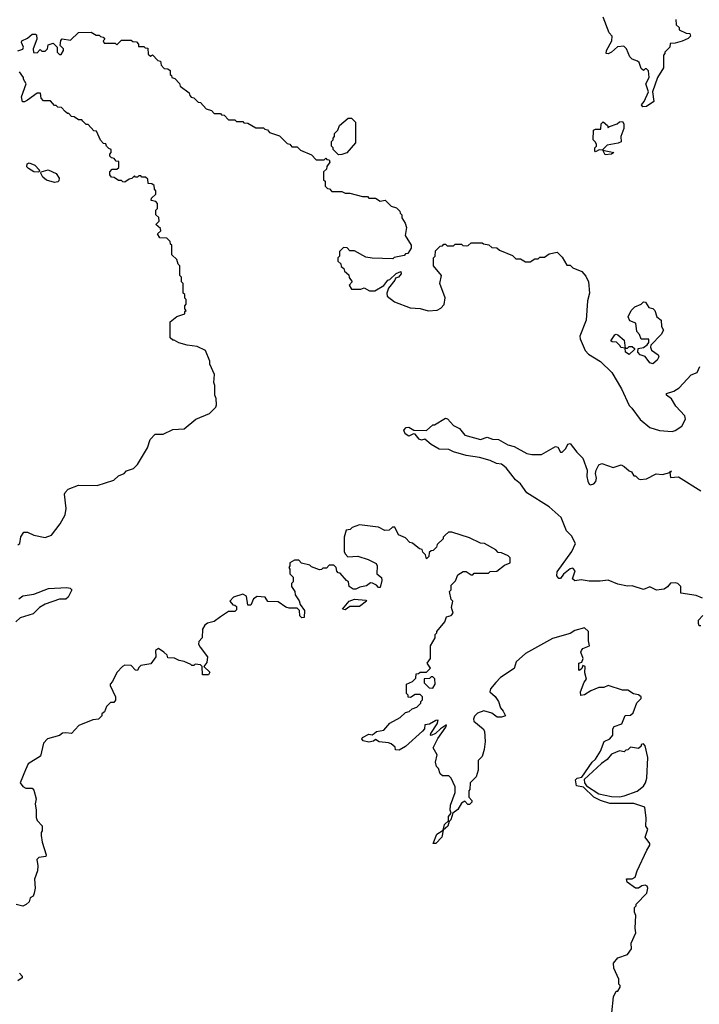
# Model space of a CAD drawing. Extents: x 2348354 to 2479840, y 460476 to 613653.
# Tile 233 of 256: x 2427156 to 2431415, y 558258 to 564428. Entities that reach past the tile are written whole.
import ezdxf

# ---------------------------------------------------------------- set-up
doc = ezdxf.new("R2010")
doc.units = 0

msp = doc.modelspace()

# ---------------------------------------------------------------- linework, layer by layer
at = {"layer": '0CON05XD'}
for points in [[(2431268.3, 564428.3), (2431270, 564395), (2431288.3, 564378.3), (2431290, 564365), (2431333, 564343), (2431355, 564340), (2431360, 564325), (2431345, 564310), (2431307, 564293), (2431265, 564280), (2431231.7, 564278.3), (2431230, 564255), (2431200, 564225), (2431200, 564215), (2431190, 564205), (2431190, 564125), (2431153.3, 564065), (2431122.5, 563975), (2431130, 563915), (2431085, 563883.3), (2431062.3, 563882.3), (2431052.5, 563895), (2431070, 563915), (2431097.5, 563975), (2431080, 564025), (2431101.2, 564065), (2431096.1, 564106.1), (2431085, 564120), (2431075, 564120), (2431065, 564110), (2431051.7, 564121.7), (2431038.3, 564158.3), (2431028.3, 564168.3), (2430995, 564180), (2430980, 564195), (2430960, 564245), (2430941.7, 564261.7), (2430902.7, 564257.3), (2430865, 564223.8), (2430845, 564214), (2430832.5, 564215), (2430833.8, 564235), (2430867.5, 564295), (2430870, 564325), (2430850, 564345), (2430813, 564443)], [(2427145, 564232.5), (2427175, 564242.5), (2427180, 564255), (2427167.5, 564285), (2427170, 564295), (2427205, 564312.5), (2427233.9, 564336.1), (2427255, 564337.5), (2427261.7, 564331.7), (2427262.5, 564305), (2427240, 564245), (2427241.7, 564221.7), (2427265, 564220), (2427285, 564240), (2427295, 564230), (2427315, 564230), (2427330, 564245), (2427335, 564270), (2427365, 564280), (2427390, 564255), (2427390, 564225), (2427405, 564210), (2427415, 564210), (2427430, 564235), (2427430, 564245), (2427410, 564265), (2427413, 564297), (2427421.7, 564308.3), (2427475, 564300), (2427525, 564347.5), (2427605, 564350), (2427635, 564330), (2427655, 564330), (2427661.7, 564321.7), (2427678.3, 564318.3), (2427690, 564305), (2427680, 564295), (2427685, 564280), (2427755, 564280), (2427765, 564270), (2427795, 564300), (2427855, 564300), (2427865, 564290), (2427888.3, 564288.3), (2427900, 564275), (2427900, 564260), (2427935, 564260), (2427941.7, 564251.7), (2427958.3, 564248.3), (2427961.7, 564211.7), (2427975, 564200), (2427988.3, 564208.3), (2428021.7, 564171.7), (2428038.3, 564168.3), (2428041.7, 564141.7), (2428061.7, 564121.7), (2428085, 564120), (2428098.3, 564108.3), (2428100, 564085), (2428108.3, 564078.3), (2428110, 564065)], [(2427143.9, 561136.1), (2427157.5, 561145), (2427163.6, 561186.4), (2427183, 561217), (2427205, 561217.5), (2427245, 561197.5), (2427315, 561183.3), (2427355, 561197.5), (2427410.7, 561269.3), (2427440, 561325), (2427447.5, 561365), (2427437.5, 561455), (2427440, 561465), (2427460, 561485), (2427525, 561510), (2427641.7, 561508.3), (2427747, 561543), (2427775, 561570), (2427810, 561585), (2427825, 561600), (2427870, 561615), (2427895, 561640), (2427957.5, 561745), (2427973, 561797), (2428005, 561830), (2428055, 561830), (2428115, 561860), (2428187, 561863), (2428260, 561925), (2428345, 561960), (2428385, 562000), (2428390, 562015), (2428387.5, 562055), (2428380, 562075), (2428380, 562135), (2428372.5, 562155), (2428377.5, 562205), (2428348.3, 562268.3), (2428347, 562287), (2428320, 562355), (2428269.3, 562379.3), (2428205, 562387.5), (2428153, 562403), (2428125, 562420), (2428115, 562420), (2428100, 562435), (2428100, 562535), (2428141.7, 562568.3), (2428190, 562585), (2428191.7, 562598.3), (2428200, 562605), (2428190, 562615), (2428190, 562635), (2428200, 562645), (2428200, 562675), (2428191.7, 562681.7), (2428190, 562705), (2428180, 562715), (2428180, 562775), (2428170, 562785), (2428170, 562815), (2428160, 562825), (2428160, 562885), (2428150, 562895), (2428140, 562925), (2428110, 562955), (2428110, 563015), (2428101.7, 563021.7), (2428098.3, 563038.3), (2428078.3, 563058.3), (2428035, 563060), (2428020, 563085), (2428040, 563105), (2428038.3, 563118.3), (2428010, 563145), (2428030, 563165), (2428028.3, 563188.3), (2428010, 563205), (2428010, 563235), (2428020, 563245), (2428020, 563275), (2428008.3, 563288.3), (2427980, 563295), (2427981.7, 563308.3), (2428010, 563335), (2428010, 563355), (2428000, 563365), (2427998.3, 563388.3), (2427985, 563400), (2427961.7, 563401.7), (2427958.3, 563428.3), (2427945, 563440), (2427921.7, 563441.7), (2427915, 563450), (2427901.7, 563448.3), (2427895, 563440), (2427881.7, 563441.7), (2427875, 563450), (2427858.3, 563431.7), (2427841.7, 563428.3), (2427815, 563410), (2427801.7, 563411.7), (2427795, 563420), (2427775, 563420), (2427748.3, 563438.3), (2427731.7, 563441.7), (2427720, 563455), (2427720, 563475), (2427735, 563490), (2427765, 563490), (2427778.3, 563501.7), (2427778.3, 563538.3), (2427761.7, 563541.7), (2427748.3, 563558.3), (2427731.7, 563561.7), (2427721.7, 563571.7), (2427720, 563585), (2427730, 563595), (2427730, 563615), (2427715, 563620), (2427700, 563635), (2427695, 563650), (2427681.7, 563651.7), (2427661.7, 563671.7), (2427638.3, 563728.3), (2427621.7, 563731.7), (2427585, 563770), (2427571.7, 563771.7), (2427551.7, 563791.7), (2427545, 563800), (2427525, 563800), (2427498.3, 563818.3), (2427481.7, 563821.7), (2427465, 563840), (2427455, 563840), (2427441.7, 563851.7), (2427418.3, 563878.3), (2427395, 563880), (2427385, 563890), (2427375, 563890), (2427348.3, 563918.3), (2427305, 563920), (2427290, 563935), (2427287, 563967), (2427265, 563967.5), (2427205, 563922.5), (2427187, 563913), (2427173.6, 563913.6), (2427167.5, 563945), (2427197.5, 564025), (2427180, 564055), (2427180, 564065), (2427155, 564100)], [(2428110, 564065), (2428128.3, 564058.3), (2428158.3, 564028.3), (2428161.7, 564011.7), (2428218.3, 563968.3), (2428221.7, 563951.7), (2428231.7, 563941.7), (2428248.3, 563938.3), (2428275, 563910), (2428288.3, 563908.3), (2428325, 563870), (2428358.3, 563858.3), (2428375, 563840), (2428415, 563840), (2428421.7, 563831.7), (2428438.3, 563828.3), (2428465, 563800), (2428505, 563800), (2428515, 563790), (2428555, 563790), (2428561.7, 563781.7), (2428585, 563780), (2428635, 563750), (2428685, 563750), (2428691.7, 563741.7), (2428708.3, 563738.3), (2428721.7, 563721.7), (2428785, 563700), (2428831.7, 563651.7), (2428848.3, 563648.3), (2428861.7, 563631.7), (2428895, 563630), (2428915, 563610), (2428985, 563580), (2429015, 563550), (2429065, 563550), (2429075, 563560), (2429081.7, 563551.7), (2429095, 563550), (2429100, 563535), (2429081.7, 563508.3), (2429078.3, 563491.7), (2429060, 563475), (2429060, 563425), (2429070, 563415), (2429070, 563385), (2429085, 563370), (2429098.3, 563368.3), (2429111.7, 563351.7), (2429175, 563350), (2429195, 563340), (2429225, 563340), (2429305, 563320), (2429335, 563320), (2429345, 563310), (2429385, 563310), (2429415, 563290), (2429447, 563297), (2429485, 563260), (2429518.3, 563248.3), (2429538.3, 563228.3), (2429540, 563215), (2429550, 563205), (2429550, 563185), (2429571.7, 563151.7), (2429580, 563125), (2429572.5, 563075), (2429610, 563015), (2429610, 562995), (2429588.3, 562961.7), (2429575, 562960), (2429565, 562950), (2429503, 562937), (2429495, 562930), (2429365, 562932.5), (2429325, 562940), (2429255, 562980), (2429225, 562980), (2429208.3, 562998.3), (2429185, 563000), (2429160, 562975), (2429160, 562945), (2429150, 562935), (2429150, 562915), (2429168.3, 562898.3), (2429171.7, 562881.7), (2429188.3, 562868.3), (2429191.7, 562851.7), (2429218.3, 562828.3), (2429221.7, 562811.7), (2429240, 562785), (2429220, 562765), (2429235, 562740), (2429295, 562740), (2429315, 562747.5), (2429348.3, 562728.3), (2429381.7, 562728.3), (2429438.3, 562761.7), (2429463.6, 562796.4), (2429475, 562800), (2429515, 562837.5), (2429545, 562850), (2429547.5, 562835), (2429530, 562815), (2429511.7, 562808.3), (2429507.5, 562795), (2429467.5, 562745), (2429457.5, 562715), (2429460, 562695), (2429505, 562660), (2429603, 562623), (2429665, 562617.5), (2429715, 562602.5), (2429771.7, 562608.3), (2429795, 562620), (2429817, 562643), (2429822.5, 562685), (2429790, 562775), (2429800, 562825), (2429750, 562885), (2429750, 562935), (2429760, 562945), (2429761.7, 562978.3), (2429791.7, 563008.3), (2429805, 563010), (2429815, 563020), (2429825, 563020), (2429835, 563010), (2429875, 563010), (2429885, 563020), (2429925, 563020), (2429933, 563013), (2429955, 563010), (2429967, 563013), (2429985, 563030), (2430055, 563030), (2430063, 563023), (2430097, 563017), (2430115, 563000), (2430147, 562997), (2430163, 562983), (2430245, 562950), (2430265, 562930), (2430295, 562930), (2430325, 562910), (2430355, 562910), (2430385, 562930), (2430405, 562930), (2430415, 562940), (2430445, 562940), (2430475, 562960), (2430525, 562970), (2430555, 562940), (2430585, 562890), (2430605, 562890), (2430623, 562873), (2430680, 562850), (2430705, 562820), (2430720, 562785), (2430726.7, 562715), (2430713.8, 562665), (2430706.2, 562545), (2430667.5, 562445), (2430668.3, 562428.3), (2430700, 562355), (2430721.7, 562331.7), (2430796.4, 562286.4), (2430866.4, 562216.4), (2430927.5, 562115), (2430975, 562010), (2430993, 561993), (2431045, 561922.5), (2431105, 561873.3), (2431165, 561852.5), (2431245, 561847.5), (2431265, 561853.3)], [(2429155, 563580), (2429120, 563615), (2429120, 563625), (2429110, 563635), (2429110, 563665), (2429120, 563675), (2429120, 563685), (2429130, 563695), (2429130, 563715), (2429150, 563735), (2429160, 563765), (2429215, 563810), (2429235, 563810), (2429260, 563785), (2429260, 563655), (2429206.4, 563593.6), (2429175, 563582.5), (2429155, 563580)], [(2430825, 563580), (2430810, 563610), (2430788.3, 563611.7), (2430765, 563600), (2430760, 563605), (2430760, 563625), (2430770, 563635), (2430770, 563645), (2430765, 563660), (2430750, 563675), (2430752.5, 563735), (2430765, 563742.5), (2430798.3, 563741.7), (2430800, 563775), (2430813, 563787), (2430840, 563765), (2430845, 563750), (2430851.7, 563758.3), (2430900, 563775), (2430915, 563787.5), (2430935, 563790), (2430942.5, 563775), (2430943.3, 563745), (2430923.3, 563695), (2430925, 563662.5), (2430906.4, 563653.6), (2430838.3, 563641.7), (2430810, 563615), (2430810, 563610), (2430880, 563595), (2430865, 563584), (2430825, 563580)], [(2427275, 563472.5), (2427245, 563474), (2427211.2, 563495), (2427200.8, 563505), (2427202, 563525), (2427215, 563530), (2427250, 563515), (2427280, 563485), (2427275, 563472.5)], [(2427375, 563407.5), (2427323, 563423), (2427301.2, 563441.2), (2427287.5, 563465), (2427290, 563475), (2427335, 563487.1), (2427383.8, 563463.8), (2427402.5, 563435), (2427402, 563418), (2427395, 563412), (2427375, 563407.5)], [(2431125, 562272), (2431105, 562278), (2431075, 562317.5), (2431045, 562327.5), (2431030, 562345), (2431031.7, 562368.3), (2431066.4, 562373.6), (2431089.3, 562390.7), (2431100, 562405), (2431100, 562425), (2431050, 562425), (2431040, 562455), (2431023, 562473), (2431017.5, 562525), (2430980.7, 562540.7), (2430970, 562565), (2430987.5, 562605), (2431011.7, 562628.3), (2431050, 562645), (2431065, 562660), (2431078.3, 562658.3), (2431100, 562625), (2431125, 562617.5), (2431137.5, 562605), (2431150, 562565), (2431176.7, 562545), (2431177.5, 562505), (2431191.7, 562481.7), (2431176.7, 562455), (2431112.5, 562387.5), (2431110, 562375), (2431116.4, 562356.4), (2431157, 562327), (2431162, 562315), (2431152, 562295), (2431125, 562272)], [(2430975, 562330), (2430952.5, 562345), (2430950, 562370), (2430923, 562373), (2430920, 562385), (2430897, 562407), (2430868.3, 562408.3), (2430860, 562415), (2430885, 562452.5), (2430895, 562456.7), (2430905, 562452.5), (2430945, 562420), (2430950, 562370), (2430965, 562370), (2430975, 562380), (2430995, 562380), (2431008.3, 562368.3), (2431008.3, 562361.7), (2430975, 562330)], [(2431265, 561853.3), (2431305, 561880), (2431328.8, 561925), (2431323.8, 561945), (2431268.8, 562005), (2431241.7, 562051.7), (2431210, 562075), (2431210, 562085), (2431255, 562100), (2431289.1, 562120.9), (2431365, 562203.3), (2431402.5, 562217.5), (2431418.8, 562255)], [(2431435, 560803.8), (2431395, 560820), (2431300, 560835), (2431300, 560875), (2431280, 560895), (2431265, 560900), (2431235, 560896.7), (2431216.4, 560873.6), (2431195, 560860), (2431146.1, 560853.9), (2431105, 560873.3), (2431065, 560858), (2430995, 560880), (2430965, 560878), (2430905, 560890), (2430845, 560916.2), (2430795, 560910), (2430725, 560910), (2430675, 560917.5), (2430635, 560912.5), (2430620, 560925), (2430636.7, 560975), (2430621.7, 560991.7), (2430605, 560986.7), (2430565, 560953.3), (2430545, 560926.7), (2430535, 560926.2), (2430523.4, 560943.4), (2430525, 560968.6), (2430616.2, 561095), (2430640, 561145), (2430615, 561193.3), (2430583.8, 561225), (2430549.4, 561309.4), (2430475, 561375.6), (2430333.5, 561463.5), (2430295, 561518.8), (2430264.3, 561544.3), (2430205, 561620), (2430175, 561642), (2430145, 561647.1), (2430105, 561666.5), (2430037.5, 561685), (2429955, 561696.5), (2429875, 561719.2), (2429845, 561734), (2429785, 561737.1), (2429735.5, 561765.5), (2429695, 561800), (2429675, 561793.3), (2429659.5, 561799.5), (2429635, 561830), (2429625, 561832.5), (2429595, 561818.8), (2429572.5, 561832.5), (2429564, 561855), (2429577.5, 561872.5), (2429595, 561874.2), (2429626.4, 561856.4), (2429706.4, 561853.6), (2429745, 561890), (2429755, 561890), (2429825, 561930), (2429836.4, 561926.4), (2429873.8, 561883.8), (2429912.5, 561865), (2429945, 561823.3), (2430045, 561798), (2430085, 561811.2), (2430119.5, 561799.5), (2430157.7, 561797.7), (2430215, 561763.3), (2430255, 561753.3), (2430335, 561710), (2430365, 561702.5), (2430427, 561703), (2430515, 561752.5), (2430529.3, 561749.3), (2430545, 561717.5), (2430555, 561716.7), (2430578.8, 561741.2), (2430591.2, 561768.8), (2430605, 561772.5), (2430647, 561717), (2430685, 561680), (2430712, 561605), (2430710, 561565), (2430716.2, 561535), (2430725, 561517.5), (2430734, 561514), (2430755, 561520), (2430765.9, 561534.1), (2430770, 561555), (2430764.2, 561585), (2430769.2, 561605), (2430785, 561637.5), (2430805, 561647.5), (2430875, 561621.2), (2430925, 561637.5), (2430945, 561627.5), (2430975, 561600), (2430990, 561595), (2431005, 561570), (2431015, 561570), (2431035, 561550), (2431045, 561547.5), (2431085, 561551.2), (2431145, 561582.5), (2431185, 561577.5), (2431230, 561590), (2431235, 561600), (2431240, 561595), (2431230, 561590), (2431235, 561560), (2431285, 561563.3), (2431425, 561476)], [(2430867.5, 558205), (2430877.5, 558305), (2430895, 558340), (2430905, 558340), (2430920, 558365), (2430920, 558375), (2430910, 558385), (2430910, 558415), (2430880, 558485), (2430877.5, 558515), (2430905, 558550), (2430965, 558570), (2430990, 558605), (2430988.3, 558641.7), (2431017.5, 558705), (2431012.5, 558735), (2431017.5, 558815), (2431010, 558835), (2431010, 558865), (2431020, 558875), (2431020, 558885), (2431086.1, 558953.9), (2431093.3, 558985), (2431088, 558998), (2431075, 559003.8), (2431055, 559001.2), (2431035, 558986.2), (2431015, 558986.2), (2430963.6, 559023.6), (2430960, 559045), (2430995, 559043.3), (2431013.3, 559055), (2431026, 559095), (2431086.4, 559223.6), (2431106.2, 559255), (2431106.2, 559265), (2431076, 559305), (2431092.5, 559355), (2431081.2, 559375), (2431082.5, 559425), (2431073, 559493), (2431005, 559517.1), (2430855, 559517.1), (2430796.7, 559535), (2430755, 559556), (2430689.2, 559619.2), (2430645, 559627.5), (2430640, 559665), (2430650, 559675), (2430679.3, 559680.7), (2430743.8, 559775), (2430765.6, 559794.4), (2430796.2, 559845), (2430820, 559905), (2430855, 559922.5), (2430872.5, 559945), (2430872.5, 559985), (2430880.7, 559999.3), (2430930, 560015), (2430951.7, 560068.3), (2430985, 560070), (2431000, 560085), (2431023.3, 560146.7), (2431050, 560175), (2431050, 560185), (2431035, 560197.5), (2431003, 560203), (2430966.4, 560226.4), (2430935, 560226.7), (2430845, 560256.2), (2430816.4, 560243.6), (2430785, 560243.8), (2430735, 560223.3), (2430695, 560196.7), (2430672.5, 560192.5), (2430670, 560215), (2430693, 560277), (2430707.5, 560295), (2430697.5, 560335), (2430700, 560375), (2430685, 560380), (2430678.3, 560361.7), (2430665, 560350), (2430660, 560355), (2430660, 560395), (2430678.3, 560401.7), (2430687.5, 560425), (2430673.3, 560465), (2430676.7, 560475), (2430685, 560487.5), (2430727.5, 560505), (2430720, 560535), (2430720, 560595), (2430695, 560617.5), (2430635, 560600), (2430605, 560582.5), (2430495, 560550), (2430325, 560456.7), (2430267.5, 560405), (2430255, 560362.5), (2430170, 560305), (2430140, 560275), (2430107.5, 560235), (2430103.3, 560215), (2430136.4, 560186.4), (2430157.5, 560155), (2430170, 560115), (2430186.7, 560095), (2430200, 560065), (2430175, 560057.5), (2430148.3, 560058.3), (2430115, 560082.5), (2430065, 560097.5), (2430025, 560082.5), (2430006.4, 560063.6), (2430000, 560045), (2430002.7, 560032.7), (2430060, 559985), (2430069.3, 559969.3), (2430072.5, 559905), (2430067.5, 559855), (2430055, 559810), (2430030, 559785), (2430030, 559725), (2430017, 559683), (2429980, 559645), (2429977.5, 559605), (2429970, 559595), (2429970, 559555), (2429990, 559535), (2429990, 559525), (2429975, 559510), (2429965, 559510), (2429945, 559530), (2429925, 559517.5), (2429901.2, 559478.8), (2429870, 559455), (2429857.5, 559415), (2429847, 559403), (2429838.8, 559375), (2429810, 559350), (2429801.4, 559305), (2429765, 559266.7), (2429747.5, 559265), (2429770.8, 559325), (2429810, 559350), (2429818.8, 559385), (2429842.5, 559407.5), (2429843.8, 559435), (2429860, 559455), (2429854, 559474), (2429855.7, 559505), (2429886.2, 559585), (2429885, 559620), (2429860, 559675), (2429845, 559690), (2429805, 559690), (2429791.7, 559701.7), (2429780, 559735), (2429768.3, 559748.3), (2429762.5, 559775), (2429771.7, 559821.7), (2429746.7, 559865), (2429775.9, 559924.1), (2429827.5, 559995), (2429830, 560010), (2429792.5, 559985), (2429762.5, 559955), (2429735, 559942.5), (2429730, 559945), (2429733.3, 559955), (2429773.3, 560015), (2429778.3, 560038.3), (2429765, 560036.7), (2429725, 560013.3), (2429695, 560010), (2429693.3, 559985), (2429679.7, 559970.3), (2429575, 559872.5), (2429535, 559850), (2429511.7, 559851.7), (2429508.3, 559868.3), (2429485, 559890), (2429467, 559897), (2429408.3, 559901.7), (2429385, 559917.5), (2429372.5, 559907.5), (2429345, 559900), (2429309.3, 559909.3), (2429300.7, 559920.7), (2429305, 559930), (2429345, 559950), (2429365, 559946.7), (2429376.7, 559955), (2429392, 559968), (2429437.5, 559975), (2429475, 560020), (2429540, 560055), (2429573, 560087), (2429597, 560093), (2429615, 560110), (2429645, 560120), (2429670, 560145), (2429670, 560155), (2429680, 560165), (2429680, 560185), (2429665, 560200), (2429635, 560200), (2429605, 560180), (2429591.7, 560181.7), (2429590, 560195), (2429580, 560205), (2429580, 560265), (2429618.3, 560281.7), (2429638.3, 560301.7), (2429641.7, 560328.3), (2429655, 560330), (2429665, 560340), (2429705, 560340), (2429730, 560365), (2429710, 560395), (2429730, 560425), (2429730, 560505), (2429760, 560555), (2429760, 560575), (2429770, 560585), (2429770, 560595), (2429820, 560655), (2429830, 560685), (2429860, 560695), (2429871.7, 560708.3), (2429862.5, 560745), (2429870, 560785), (2429860, 560795), (2429850, 560845), (2429860, 560855), (2429860, 560885), (2429888.3, 560911.7), (2429901.7, 560948.3), (2429935, 560970), (2429955, 560970), (2429985, 560950), (2429995, 560950), (2430005, 560960), (2430095, 560960), (2430105, 560970), (2430147, 560973), (2430195, 561010), (2430230, 561025), (2430230, 561055), (2430218.3, 561068.3), (2430175, 561087.5), (2430155, 561090), (2430140, 561105), (2430070, 561145), (2430045, 561147.5), (2429975, 561180), (2429865, 561217.5), (2429843, 561217), (2429821.7, 561198.3), (2429810, 561185), (2429810, 561175), (2429771.7, 561138.3), (2429768.3, 561121.7), (2429748.3, 561101.7), (2429735, 561100), (2429721.7, 561088.3), (2429720, 561065), (2429705, 561050), (2429700, 561075), (2429681.7, 561091.7), (2429678.3, 561108.3), (2429661.7, 561111.7), (2429618.3, 561148.3), (2429601.7, 561151.7), (2429575, 561180), (2429530.7, 561200.7), (2429507, 561247), (2429493, 561247), (2429471.7, 561228.3), (2429445, 561227.5), (2429405, 561247.5), (2429385, 561250), (2429285, 561262.5), (2429240, 561245), (2429227, 561233), (2429201.7, 561228.3), (2429190, 561185), (2429190, 561095), (2429195, 561080), (2429212.5, 561062.5), (2429275, 561066.7), (2429340, 561045), (2429390, 561020), (2429396, 561006), (2429393.3, 560955), (2429423.3, 560933.3), (2429425.9, 560914.1), (2429415, 560870), (2429405, 560870), (2429392.5, 560885), (2429367.7, 560897.7), (2429355, 560898.8), (2429328.8, 560881.2), (2429287.5, 560872.5), (2429261.7, 560858.3), (2429245, 560860), (2429220, 560875), (2429217.5, 560905), (2429203.6, 560913.6), (2429165, 560960), (2429151.7, 560961.7), (2429143, 560973), (2429140, 560995), (2429125, 561010), (2429095, 561010), (2429078.3, 560991.7), (2429055, 560990), (2429048.3, 560981.7), (2429035, 560980), (2428985, 561000), (2428975, 561010), (2428923, 561023), (2428905, 561040), (2428878.3, 561041.7), (2428850, 561025), (2428850, 561005), (2428842.5, 560995), (2428850, 560985), (2428850, 560955), (2428870, 560935), (2428870, 560905), (2428860, 560895), (2428860, 560875), (2428880, 560845), (2428883, 560823), (2428907, 560787), (2428913, 560763), (2428940, 560725), (2428938.3, 560681.7), (2428925, 560680), (2428911.7, 560691.7), (2428910, 560725), (2428895, 560740), (2428845, 560740), (2428825, 560746.7), (2428775, 560780), (2428712, 560782), (2428695, 560810), (2428645, 560812.5), (2428621.7, 560798.3), (2428605, 560760), (2428585, 560760), (2428576.7, 560815), (2428555, 560828.8), (2428495, 560810), (2428472.5, 560785), (2428491.7, 560761.7), (2428505, 560760), (2428515, 560750), (2428515, 560730), (2428505, 560720), (2428465, 560720), (2428413.6, 560686.4), (2428375, 560657.5), (2428333, 560647), (2428317, 560633), (2428300.7, 560609.3), (2428300, 560555), (2428278.3, 560531.7), (2428277.5, 560515), (2428287.5, 560495), (2428333.3, 560435), (2428329.5, 560400.5), (2428310, 560375), (2428348.3, 560338.3), (2428338.3, 560321.7), (2428301.7, 560321.7), (2428300, 560375), (2428290, 560385), (2428255, 560390), (2428248.3, 560381.7), (2428235, 560380), (2428228.3, 560388.3), (2428186.4, 560406.4), (2428155, 560412.5), (2428126.4, 560426.4), (2428085, 560430), (2428080, 560445), (2428060, 560465), (2428025, 560486.7), (2428007.5, 560475), (2428010, 560435), (2427978.3, 560391.7), (2427915, 560380), (2427901.7, 560368.3), (2427895, 560350), (2427881.7, 560351.7), (2427855, 560380), (2427815, 560382.5), (2427800, 560375), (2427763.8, 560336.2), (2427738.3, 560281.7), (2427723.3, 560265), (2427722.5, 560255), (2427756.7, 560185), (2427757, 560163), (2427745, 560150), (2427725, 560150), (2427700, 560125), (2427688.3, 560091.7), (2427671.7, 560078.3), (2427670, 560065), (2427650, 560045), (2427615, 560040), (2427527.5, 560005), (2427480, 559955), (2427445, 559960), (2427425, 559956.2), (2427405, 559943.3), (2427329.5, 559920.5), (2427306.1, 559893.9), (2427286.8, 559813.2), (2427210, 559765), (2427192, 559728)], [(2427150.7, 560799.3), (2427175, 560816.7), (2427245, 560828.8), (2427335.6, 560864.4), (2427451.2, 560868.8), (2427472.5, 560865), (2427483.3, 560855), (2427460.5, 560809.5), (2427445, 560796.7), (2427405, 560796.2), (2427316.2, 560765), (2427279.2, 560745), (2427241.2, 560705), (2427159.5, 560680.5), (2427131.2, 560655)], [(2429195, 560730), (2429180, 560735), (2429220, 560785), (2429255, 560796.7), (2429325, 560790), (2429330, 560785), (2429285, 560750), (2429225, 560750), (2429195, 560730)], [(2431425, 560630), (2431415, 560630), (2431410, 560645), (2431410, 560665), (2431437.5, 560695)], [(2429745, 560240), (2429760, 560265), (2429758.3, 560298.3), (2429745, 560310), (2429735, 560310), (2429725, 560300), (2429691.7, 560298.3), (2429691.7, 560271.7), (2429721.7, 560241.7), (2429745, 560240)], [(2430915, 559557.1), (2430945, 559564.3), (2431025.7, 559594.3), (2431065.9, 559624.1), (2431078.8, 559645), (2431086, 559675), (2431092.5, 559805), (2431077, 559877), (2431065, 559890), (2431050, 559885), (2431050, 559875), (2431035, 559860), (2430985, 559870), (2430968.3, 559851.7), (2430955, 559850), (2430945, 559840), (2430915, 559846.7), (2430865, 559826), (2430838.3, 559791.7), (2430802.1, 559767.9), (2430693, 559667), (2430696.2, 559645), (2430708, 559628), (2430785, 559576), (2430865, 559560), (2430915, 559557.1)], [(2427192, 559728), (2427160, 559645), (2427175, 559622.5), (2427195, 559612.5), (2427235, 559612.5), (2427245, 559600), (2427260, 559545), (2427252.5, 559515), (2427260, 559475), (2427258.3, 559428.3), (2427265, 559410), (2427297, 559377), (2427297.5, 559345), (2427290, 559335), (2427290, 559315), (2427296.7, 559275), (2427322.5, 559195), (2427320, 559185), (2427275, 559177.5), (2427263.6, 559166.4), (2427270, 559125), (2427267.5, 559095), (2427248.3, 559041.7), (2427252.5, 558985), (2427247.5, 558955), (2427240, 558935), (2427222.5, 558925), (2427215, 558900), (2427197, 558883), (2427175, 558873.3), (2427133, 558883)], [(2427155, 558452.5), (2427172.5, 558435), (2427172.5, 558425), (2427144.3, 558405.7)]]:
    msp.add_lwpolyline(points, dxfattribs=at)

doc.saveas('drawing.dxf')
